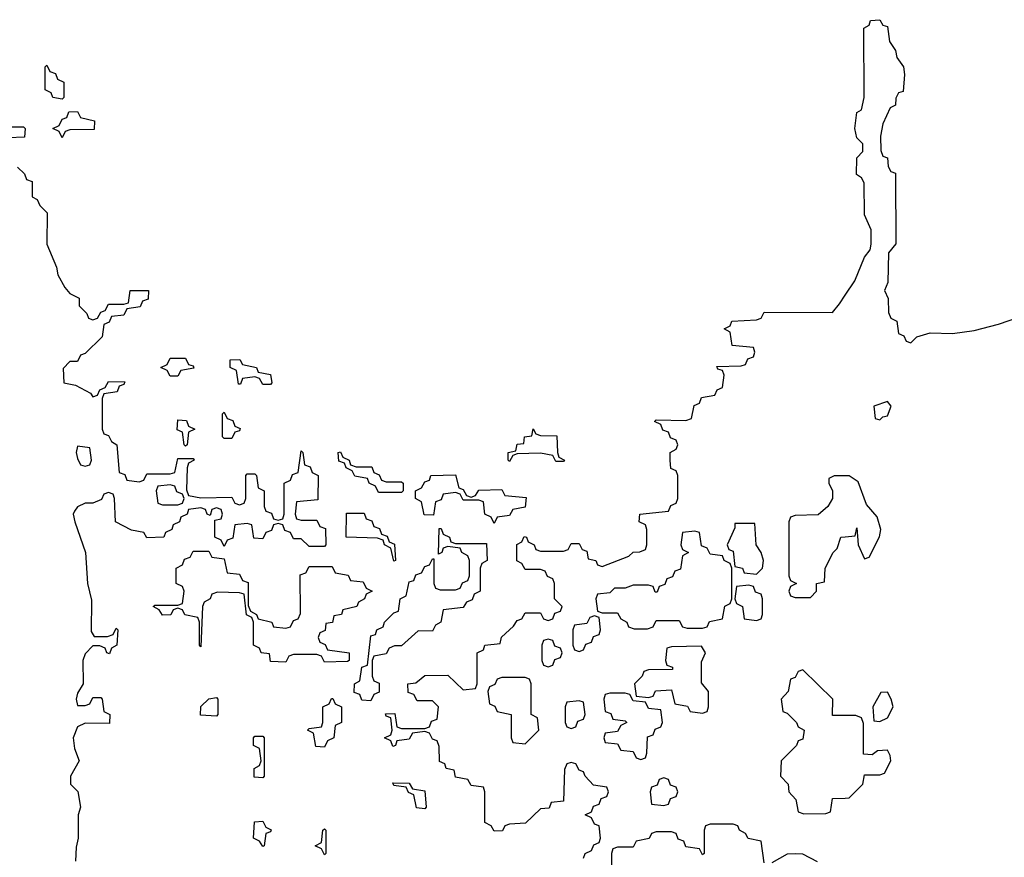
# Model space of a CAD drawing. Header units: inches. Extents: x 2718490 to 2828976, y 856982 to 957410.
# Tile 11 of 63: x 2737860 to 2740413, y 905780 to 907952. Entities that reach past the tile are written whole.
import ezdxf

# ---------------------------------------------------------------- set-up
doc = ezdxf.new("R2010")
doc.units = ezdxf.units.IN
doc.header["$MEASUREMENT"] = 0
doc.layers.add('C7930', color=7, linetype='Continuous')
doc.layers.add('C7940', color=7, linetype='Continuous')

msp = doc.modelspace()

# ---------------------------------------------------------------- linework, layer by layer
at = {"layer": 'C7930', "color": 6}
for points in [[(2737970, 907746), (2737946, 907750), (2737942, 907762), (2737926, 907770), (2737926, 907830), (2737930, 907834), (2737938, 907818), (2737952.7, 907812.7), (2737958, 907798), (2737974, 907790), (2737974, 907750)], [(2737970, 907646), (2737962, 907662), (2737946, 907670), (2737962, 907678), (2737970, 907694), (2737982, 907698), (2737987.3, 907712.7), (2738010, 907714), (2738018, 907698), (2738054, 907690), (2738052.7, 907667.3), (2737990, 907666), (2737978, 907662)], [(2738250, 907028), (2738242, 907042), (2738226, 907050), (2738242, 907058), (2738250, 907074), (2738290, 907074), (2738298, 907058), (2738310, 907054), (2738311.6, 907048.4), (2738278, 907042), (2738270, 907028)], [(2738490, 907006), (2738482, 907022), (2738470, 907026), (2738438, 907022), (2738432.7, 907007.3), (2738427.3, 907007.3), (2738422, 907042), (2738406, 907050), (2738406, 907070), (2738431.1, 907071.1), (2738438, 907058), (2738474, 907050), (2738478, 907038), (2738510, 907032), (2738514, 907010), (2738510, 907006)], [(2738390, 906866), (2738386, 906870), (2738386, 906930), (2738390, 906934), (2738398, 906918), (2738412.7, 906912.7), (2738418, 906898), (2738431.6, 906891.6), (2738430, 906886), (2738418, 906882), (2738410, 906866)], [(2738290, 906846), (2738286, 906850), (2738282, 906882), (2738268.4, 906888.4), (2738270, 906914), (2738292.7, 906912.7), (2738298, 906898), (2738314, 906890), (2738298, 906882), (2738294, 906850)], [(2739250, 906806), (2739242, 906822), (2739210, 906828), (2739150, 906826), (2739138, 906822), (2739130, 906806), (2739126, 906810), (2739126, 906830), (2739146, 906834), (2739150, 906851.3), (2739167.3, 906852.7), (2739168.7, 906870), (2739187.3, 906872.7), (2739191, 906891), (2739198, 906878), (2739210, 906874), (2739252.7, 906872.7), (2739254, 906830), (2739258, 906818), (2739272, 906810), (2739270, 906806)], [(2738010, 906846), (2738006, 906830), (2738010, 906814), (2738018, 906798), (2738030, 906794), (2738042, 906798), (2738046, 906810), (2738042, 906842)], [(2738732.7, 906792.7), (2738772.7, 906792.7), (2738778, 906778), (2738792, 906772), (2738798, 906758), (2738810, 906754), (2738850, 906754), (2738854, 906750), (2738854, 906730), (2738850, 906726), (2738790, 906726), (2738782, 906742), (2738766, 906750), (2738762, 906762), (2738728.4, 906768.4), (2738722, 906782), (2738706, 906790), (2738702, 906802), (2738687.3, 906807.3), (2738686, 906830), (2738691.6, 906831.6), (2738698, 906818), (2738714, 906810), (2738718, 906798)], [(2739030, 906714), (2739042, 906718), (2739050, 906732), (2739110, 906734), (2739118, 906718), (2739172.7, 906712.7), (2739170, 906688), (2739138, 906682), (2739130, 906666), (2739098, 906662), (2739090, 906646), (2739082, 906662), (2739066, 906670), (2739062, 906702), (2739050, 906706), (2739010, 906706), (2739002, 906722), (2738990, 906726), (2738958, 906722), (2738952.7, 906707.3), (2738938, 906702), (2738932.7, 906667.3), (2738908.4, 906668.4), (2738902, 906702), (2738886, 906710), (2738886, 906730), (2738902, 906738), (2738910, 906754), (2738922, 906758), (2738926, 906770), (2738990, 906772), (2738998, 906738), (2739010, 906734), (2739018, 906718)], [(2738250, 906746), (2738218, 906742), (2738214, 906730), (2738218, 906698), (2738230, 906694), (2738270, 906694), (2738282, 906698), (2738286, 906710), (2738282, 906722), (2738267.3, 906727.3), (2738262, 906742)], [(2738830, 906548), (2738822, 906582), (2738806, 906590), (2738802, 906602), (2738787.3, 906607.3), (2738706, 906610), (2738707.3, 906672.7), (2738752.7, 906672.7), (2738758, 906658), (2738772.7, 906652.7), (2738778, 906638), (2738792.7, 906632.7), (2738798, 906618), (2738812.7, 906612.7), (2738818, 906598), (2738831.6, 906591.6), (2738834, 906550)], [(2738990, 906594), (2739070, 906594), (2739072, 906550), (2739058, 906542), (2739054, 906530), (2739054, 906470), (2739038, 906462), (2739032.7, 906447.3), (2739018, 906442), (2739010, 906428), (2738958, 906422), (2738952, 906390), (2738938, 906382), (2738930, 906366), (2738892.7, 906367.3), (2738850, 906328.7), (2738832, 906328), (2738818, 906322), (2738810, 906308), (2738778, 906302), (2738774, 906290), (2738774, 906250), (2738778, 906238), (2738791.6, 906231.6), (2738792, 906208), (2738778, 906202), (2738770, 906186), (2738747.3, 906187.3), (2738742, 906202), (2738727.3, 906207.3), (2738728, 906230), (2738742, 906238), (2738747.3, 906272.7), (2738762, 906278), (2738770, 906354), (2738782, 906358), (2738786, 906370), (2738802, 906378), (2738806, 906390), (2738818, 906402), (2738830, 906414), (2738842, 906418), (2738846, 906450), (2738862, 906458), (2738870, 906494), (2738882, 906498), (2738887.3, 906512.7), (2738902, 906518), (2738910, 906534), (2738922, 906538), (2738930, 906554), (2738934, 906554), (2738934, 906490), (2738938, 906478), (2738950, 906474), (2738990, 906474), (2739002, 906478), (2739008, 906492), (2739022, 906498), (2739026, 906510), (2739026, 906550), (2739022, 906562), (2739006, 906570), (2739002, 906582), (2738970, 906586), (2738958, 906582), (2738954, 906570), (2738946, 906566), (2738947.3, 906632.7), (2738952.7, 906632.7), (2738958, 906618), (2738974, 906610), (2738978, 906598)], [(2739610, 906626), (2739578, 906622), (2739574, 906590), (2739578, 906578), (2739594, 906570), (2739578, 906562), (2739572.7, 906527.3), (2739558, 906522), (2739552.7, 906507.3), (2739538, 906502), (2739532.7, 906487.3), (2739518, 906482), (2739512.7, 906467.3), (2739507.3, 906467.3), (2739502, 906482), (2739490, 906486), (2739450, 906486), (2739430, 906478), (2739402, 906478), (2739390, 906466), (2739358, 906462), (2739354, 906450), (2739358, 906418), (2739370, 906414), (2739410, 906414), (2739418, 906398), (2739434, 906390), (2739438, 906378), (2739452.7, 906372.7), (2739487.3, 906372.7), (2739502, 906378), (2739510, 906394), (2739570, 906394), (2739578, 906378), (2739590, 906374), (2739630, 906374), (2739642, 906378), (2739648.4, 906391.6), (2739682, 906398), (2739688.4, 906431.6), (2739702, 906438), (2739706, 906450), (2739706, 906530), (2739702, 906542), (2739686, 906550), (2739682, 906562), (2739650, 906566), (2739642, 906582), (2739627.3, 906587.3), (2739622, 906622)], [(2739766, 906646), (2739714, 906646), (2739714, 906634), (2739694, 906590), (2739698, 906578), (2739710, 906574), (2739714, 906534), (2739734, 906530), (2739738, 906518), (2739770, 906514), (2739786, 906530), (2739788, 906550), (2739782, 906570), (2739769, 906590)], [(2738550, 906374), (2738562, 906378), (2738570, 906394), (2738582, 906398), (2738588, 906412), (2738587.3, 906512.7), (2738602, 906518), (2738610, 906534), (2738670, 906534), (2738678, 906518), (2738711.6, 906511.6), (2738718, 906498), (2738750, 906494), (2738758, 906478), (2738774, 906470), (2738758, 906462), (2738754, 906450), (2738738, 906442), (2738734, 906430), (2738698, 906422), (2738694, 906410), (2738674, 906406), (2738671.1, 906388.9), (2738654, 906386), (2738651.6, 906368.4), (2738638, 906362), (2738634, 906350), (2738638, 906338), (2738652, 906332), (2738658, 906318), (2738714, 906310), (2738714, 906290), (2738710, 906288), (2738650, 906286), (2738642, 906302), (2738630, 906306), (2738570, 906306), (2738558, 906302), (2738550, 906286), (2738510, 906288), (2738507.3, 906307.3), (2738486, 906310), (2738482, 906322), (2738466, 906330), (2738466, 906390), (2738462, 906402), (2738448.4, 906408.4), (2738442, 906462), (2738430, 906466), (2738372.7, 906467.3), (2738358, 906462), (2738354, 906450), (2738338, 906442), (2738334, 906430), (2738330, 906326), (2738326, 906330), (2738326, 906390), (2738322, 906402), (2738288.4, 906408.4), (2738282, 906422), (2738270, 906426), (2738258, 906422), (2738251.6, 906408.4), (2738230, 906408), (2738222, 906422), (2738206, 906430), (2738210, 906434), (2738270, 906434), (2738282, 906438), (2738286, 906470), (2738282, 906482), (2738266, 906490), (2738266, 906530), (2738282, 906538), (2738287.3, 906552.7), (2738302, 906558), (2738310, 906574), (2738350, 906574), (2738358, 906558), (2738390, 906554), (2738398, 906518), (2738430, 906514), (2738438, 906498), (2738452.7, 906492.7), (2738452.7, 906432.7), (2738458, 906418), (2738474, 906410), (2738478, 906398), (2738514, 906390), (2738518, 906378)], [(2739750, 906486), (2739718, 906482), (2739714, 906450), (2739718, 906438), (2739734, 906430), (2739738, 906398), (2739770, 906394), (2739782, 906398), (2739786, 906410), (2739786, 906450), (2739782, 906462), (2739767.3, 906467.3), (2739762, 906482)], [(2739350, 906406), (2739338, 906402), (2739330, 906386), (2739298, 906382), (2739294, 906370), (2739294, 906330), (2739298, 906318), (2739310, 906314), (2739322, 906318), (2739327.3, 906332.7), (2739342, 906338), (2739347.3, 906352.7), (2739362, 906358), (2739366, 906370), (2739362, 906402)], [(2739230, 906346), (2739218, 906342), (2739214, 906330), (2739214, 906290), (2739218, 906278), (2739230, 906274), (2739242, 906278), (2739247.3, 906292.7), (2739262, 906298), (2739266, 906310), (2739262, 906322), (2739247.3, 906327.3), (2739242, 906342)], [(2739627.3, 906327.3), (2739550, 906326), (2739538, 906322), (2739534, 906290), (2739538, 906278), (2739552.7, 906272.7), (2739552.7, 906267.3), (2739490, 906266), (2739478, 906262), (2739474, 906250), (2739454, 906230), (2739458, 906198), (2739490, 906194), (2739502, 906198), (2739508.4, 906211.6), (2739550, 906214), (2739558, 906178), (2739591.6, 906171.6), (2739598, 906158), (2739630, 906154), (2739642, 906158), (2739646, 906170), (2739646, 906210), (2739627.3, 906232.7), (2739627.3, 906287.3), (2739638, 906310)], [(2739170, 906246), (2739110, 906246), (2739098, 906242), (2739092, 906228), (2739078, 906222), (2739074, 906210), (2739078, 906178), (2739092, 906172), (2739098, 906158), (2739134, 906150), (2739134, 906090), (2739138, 906078), (2739170, 906074), (2739206, 906110), (2739202, 906142), (2739186, 906150), (2739186, 906230), (2739182, 906242)], [(2738370, 906146), (2738328.4, 906148.4), (2738329.3, 906170.7), (2738350, 906191.3), (2738370, 906194), (2738374, 906190), (2738374, 906150)], [(2738650, 906066), (2738627.3, 906067.3), (2738622, 906102), (2738606, 906110), (2738610, 906114), (2738642, 906118), (2738646, 906130), (2738646, 906170), (2738662, 906178), (2738668, 906192), (2738672, 906192), (2738678, 906178), (2738694, 906170), (2738694, 906130), (2738678, 906122), (2738674, 906090), (2738658, 906082)], [(2739430, 906206), (2739390, 906206), (2739378, 906202), (2739374, 906190), (2739378, 906158), (2739392.7, 906152.7), (2739398, 906138), (2739430, 906134), (2739434, 906130), (2739418, 906122), (2739410, 906106), (2739378, 906102), (2739374, 906090), (2739378, 906078), (2739410, 906074), (2739418, 906058), (2739450, 906054), (2739458, 906038), (2739470, 906034), (2739482, 906038), (2739486, 906050), (2739487.3, 906092.7), (2739502, 906098), (2739507.3, 906112.7), (2739522, 906118), (2739526, 906130), (2739522, 906162), (2739490, 906166), (2739482, 906182), (2739450, 906186), (2739442, 906202)], [(2739310, 906186), (2739278, 906182), (2739274, 906170), (2739274, 906130), (2739278, 906118), (2739290, 906114), (2739302, 906118), (2739307.3, 906132.7), (2739322, 906138), (2739326, 906150), (2739322, 906182)], [(2738490, 905986), (2738468, 905988), (2738468, 906010), (2738482, 906018), (2738486, 906030), (2738482, 906062), (2738466, 906070), (2738466, 906090), (2738470, 906094), (2738490, 906094), (2738494, 906090), (2738494, 905990)], [(2739530, 905986), (2739518, 905982), (2739512.7, 905967.3), (2739498, 905962), (2739494, 905950), (2739498, 905918), (2739530, 905914), (2739542, 905918), (2739547.3, 905932.7), (2739562, 905938), (2739566, 905950), (2739562, 905962), (2739547.3, 905967.3), (2739542, 905982)], [(2738910, 905906), (2738888.7, 905908.7), (2738882, 905942), (2738868, 905948), (2738862, 905962), (2738830, 905966), (2738827.3, 905972.7), (2738870, 905972), (2738878, 905958), (2738910, 905952), (2738914, 905910)], [(2738490, 905808), (2738482, 905822), (2738466, 905830), (2738468.4, 905871.6), (2738490, 905874), (2738498, 905858), (2738511.6, 905851.6), (2738510, 905846), (2738498, 905842), (2738494, 905810)], [(2738650, 905786), (2738642, 905802), (2738626, 905810), (2738642, 905818), (2738646, 905850), (2738650, 905854), (2738654, 905850), (2738654, 905790)]]:
    msp.add_lwpolyline(points, close=True, dxfattribs=at)
for points in [[(2737830, 907674), (2737870, 907674), (2737874, 907670), (2737872.7, 907647.3), (2737830, 907646)], [(2737854, 907570), (2737872.7, 907552.7), (2737878, 907538), (2737892, 907532), (2737892.7, 907492.7), (2737905.4, 907485.4), (2737912, 907470), (2737930.8, 907450.8), (2737930.3, 907370), (2737955.5, 907310), (2737959.1, 907290), (2737977.3, 907257.3), (2737990, 907242), (2738014, 907230), (2738014, 907210), (2738034, 907190), (2738038, 907178), (2738050, 907174), (2738062, 907178), (2738070, 907194), (2738082, 907198), (2738090, 907214), (2738130, 907214), (2738142, 907218), (2738146, 907250), (2738194, 907250), (2738192.7, 907227.3), (2738178, 907222), (2738172.7, 907207.3), (2738138, 907202), (2738130, 907186), (2738098, 907182), (2738092, 907168), (2738078, 907162), (2738074, 907130), (2738030, 907086), (2738018, 907082), (2738010, 907066), (2737990, 907066), (2737972.7, 907047.3), (2737974, 907010), (2738004.7, 907004.7), (2738043.6, 906983.6), (2738050, 906974), (2738062, 906978), (2738068, 906992), (2738082, 906998), (2738090, 907014), (2738132.7, 907012.7), (2738130, 907006), (2738118, 907002), (2738112.7, 906987.3), (2738078, 906982), (2738074, 906970), (2738074, 906890), (2738078, 906878), (2738090, 906874), (2738098, 906858), (2738112, 906850), (2738118, 906778), (2738132.7, 906772.7), (2738138, 906758), (2738170, 906754), (2738182, 906758), (2738190, 906774), (2738250, 906774), (2738262, 906778), (2738270, 906814), (2738310, 906814), (2738312, 906810), (2738298, 906802), (2738294, 906790), (2738292.7, 906732.7), (2738298, 906718), (2738330, 906712), (2738410, 906714), (2738418, 906698), (2738430, 906694), (2738442, 906698), (2738446, 906710), (2738446, 906770), (2738450, 906774), (2738470, 906774), (2738474, 906770), (2738478, 906738), (2738494, 906730), (2738494, 906690), (2738498, 906678), (2738512.7, 906672.7), (2738518, 906658), (2738530, 906654), (2738542, 906658), (2738546, 906670), (2738546, 906750), (2738562, 906758), (2738567.3, 906772.7), (2738582, 906778), (2738590, 906834), (2738594, 906830), (2738598, 906798), (2738612.7, 906792.7), (2738618, 906778), (2738634, 906770), (2738632.7, 906707.3), (2738578, 906702), (2738574, 906670), (2738578, 906658), (2738590, 906654), (2738630, 906654), (2738638, 906638), (2738652.7, 906632.7), (2738654, 906590), (2738650, 906586), (2738610, 906586), (2738590, 906606), (2738570, 906606), (2738562, 906622), (2738547.3, 906627.3), (2738542, 906642), (2738530, 906646), (2738518, 906642), (2738512.7, 906627.3), (2738498, 906622), (2738490, 906606), (2738467.3, 906607.3), (2738462, 906642), (2738450, 906646), (2738418, 906642), (2738412.7, 906607.3), (2738398, 906602), (2738390, 906586), (2738382, 906602), (2738366, 906610), (2738366, 906654), (2738382, 906658), (2738386, 906670), (2738382, 906682), (2738370, 906686), (2738358, 906682), (2738354, 906666), (2738346, 906670), (2738342, 906682), (2738330, 906686), (2738298, 906682), (2738294, 906670), (2738278, 906662), (2738274, 906650), (2738258, 906642), (2738254, 906630), (2738238, 906622), (2738234, 906610), (2738190, 906608), (2738182, 906622), (2738150, 906628), (2738108, 906650), (2738106, 906710), (2738102, 906722), (2738090, 906726), (2738078, 906722), (2738072, 906708), (2738050, 906698), (2738030, 906698), (2738010, 906688.7), (2738002, 906678), (2737998.8, 906670), (2738002.8, 906650), (2738030.8, 906570), (2738036, 906490), (2738046.4, 906446.4), (2738045.4, 906365.4), (2738052.7, 906352.7), (2738087.3, 906352.7), (2738102, 906358), (2738110, 906374), (2738114, 906370), (2738112, 906330), (2738098, 906322), (2738092.7, 906307.3), (2738086, 906310), (2738082, 906322), (2738068, 906328), (2738050, 906328.7), (2738030, 906308), (2738024, 906290), (2738024.7, 906230), (2738010, 906206), (2738006, 906190), (2738010, 906174), (2738030, 906174), (2738042, 906178), (2738050, 906194), (2738070, 906194), (2738074, 906190), (2738078, 906158), (2738094, 906150), (2738092.7, 906127.3), (2738030, 906128), (2738010, 906118), (2737998.8, 906090), (2738002.5, 906062.5), (2738014, 906030), (2737992, 905990), (2737992, 905970), (2738010.8, 905950.8), (2738018, 905910), (2738012, 905890), (2738012, 905830), (2738006, 905806), (2738004.7, 905770)], [(2739322, 905778), (2739326, 905790), (2739342, 905798), (2739348, 905812), (2739362, 905818), (2739366, 905830), (2739362, 905862), (2739350, 905866), (2739342, 905882), (2739326, 905890), (2739342, 905898), (2739347.3, 905912.7), (2739362, 905918), (2739367.3, 905932.7), (2739382, 905938), (2739386, 905950), (2739382, 905962), (2739347.3, 905967.3), (2739326, 905990), (2739322, 906002), (2739310, 906006), (2739302, 906022), (2739290, 906026), (2739278, 906022), (2739272.7, 906007.3), (2739270, 905926), (2739238, 905922), (2739232.7, 905907.3), (2739210, 905906), (2739171.6, 905868.4), (2739130, 905866), (2739118, 905862), (2739111.6, 905848.4), (2739090, 905848), (2739082, 905862), (2739066, 905870), (2739066, 905950), (2739062, 905962), (2739030, 905966), (2739022, 905982), (2738990, 905988), (2738986, 906006), (2738966, 906010), (2738962, 906022), (2738948.4, 906028.4), (2738947.3, 906067.3), (2738942, 906082), (2738930, 906086), (2738922, 906102), (2738910, 906106), (2738878, 906102), (2738870, 906086), (2738838, 906082), (2738834, 906070), (2738827.3, 906067.3), (2738822, 906082), (2738806, 906090), (2738822, 906098), (2738826, 906110), (2738822, 906142), (2738810, 906146), (2738808, 906152), (2738832.7, 906152.7), (2738838, 906118), (2738850, 906114), (2738910, 906114), (2738922, 906118), (2738927.3, 906132.7), (2738942, 906138), (2738946, 906170), (2738930, 906186), (2738890, 906186), (2738882, 906202), (2738867.3, 906207.3), (2738866, 906230), (2738887.3, 906232.7), (2738910, 906251.3), (2738970, 906252), (2739010, 906214), (2739042, 906218), (2739046, 906230), (2739046, 906310), (2739062, 906318), (2739066, 906330), (2739106, 906334), (2739108.9, 906351.1), (2739140.4, 906379.6), (2739150, 906394), (2739162, 906398), (2739170, 906414), (2739210, 906414), (2739218, 906398), (2739230, 906394), (2739242, 906398), (2739247.3, 906412.7), (2739262, 906418), (2739266, 906430), (2739246, 906450), (2739246, 906490), (2739242, 906502), (2739228, 906508), (2739222, 906522), (2739210, 906526), (2739170, 906526), (2739162, 906542), (2739148.4, 906548.4), (2739148.7, 906591.3), (2739162, 906598), (2739168, 906612), (2739174, 906610), (2739178, 906598), (2739194, 906590), (2739198, 906578), (2739210, 906574), (2739270, 906574), (2739282, 906578), (2739290, 906594), (2739310, 906594), (2739318, 906578), (2739330, 906574), (2739334, 906554), (2739354, 906550), (2739358, 906538), (2739370, 906534), (2739439, 906561), (2739450, 906571.3), (2739468, 906572), (2739482, 906578), (2739486, 906590), (2739486, 906630), (2739482, 906642), (2739466, 906650), (2739468, 906670), (2739542, 906678), (2739548, 906692), (2739562, 906698), (2739566, 906710), (2739566, 906770), (2739562, 906782), (2739548.4, 906788.4), (2739546, 906810), (2739546, 906830), (2739562, 906838), (2739566, 906850), (2739562, 906862), (2739547.3, 906867.3), (2739542, 906882), (2739527.3, 906887.3), (2739522, 906902), (2739506, 906910), (2739510, 906914), (2739587.3, 906912.7), (2739602, 906918), (2739608.4, 906951.6), (2739622, 906958), (2739627.3, 906972.7), (2739662, 906978), (2739668, 906992), (2739682, 906998), (2739686, 907030), (2739682, 907042), (2739670, 907046), (2739667.3, 907052.7), (2739730, 907054), (2739742, 907058), (2739747.3, 907072.7), (2739762, 907078), (2739766, 907090), (2739762, 907102), (2739707.3, 907107.3), (2739702, 907142), (2739686, 907150), (2739702, 907158), (2739706, 907170), (2739770, 907174), (2739782, 907178), (2739790, 907194), (2739967.3, 907192.7), (2739985.2, 907214.8), (2740000, 907237.3)], [(2740000, 906769), (2739971.1, 906768.9), (2739958, 906762), (2739958, 906750), (2739966.8, 906730), (2739966.8, 906710), (2739954.8, 906690), (2739930, 906668), (2739870, 906666), (2739858, 906662), (2739854, 906650), (2739854, 906510), (2739858, 906498), (2739874, 906490), (2739858, 906482), (2739854, 906470), (2739858, 906458), (2739870, 906454), (2739910, 906454), (2739926, 906470), (2739926, 906490), (2739946, 906494), (2739948, 906530), (2739968.7, 906570), (2739979, 906581), (2739988.7, 906610), (2740000, 906611.2)], [(2740000, 906147.3), (2739967.3, 906147.3), (2739968, 906190), (2739890, 906266), (2739878, 906262), (2739870, 906246), (2739858, 906242), (2739852, 906210), (2739834, 906190), (2739838, 906158), (2739850, 906154), (2739874, 906130), (2739878, 906118), (2739894, 906110), (2739890, 906086), (2739878, 906082), (2739874, 906070), (2739834, 906030), (2739832, 905990), (2739852, 905970), (2739854, 905950), (2739872, 905930), (2739878, 905898), (2739892.7, 905892.7), (2739950, 905894), (2739962, 905898), (2739967.3, 905932.7), (2740000, 905933.7)], [(2739790, 905766), (2739782, 905822), (2739748.4, 905828.4), (2739742, 905842), (2739726, 905850), (2739722, 905862), (2739710, 905866), (2739650, 905866), (2739638, 905862), (2739634, 905850), (2739634, 905790), (2739630, 905786), (2739622, 905802), (2739587.3, 905807.3), (2739582, 905822), (2739567.3, 905827.3), (2739562, 905842), (2739550, 905846), (2739510, 905846), (2739498, 905842), (2739491.6, 905828.4), (2739458, 905822), (2739450, 905806), (2739410, 905806), (2739398, 905802), (2739394, 905790), (2739394, 905750)], [(2739928, 905768), (2739890, 905788), (2739870, 905788.7), (2739850, 905788), (2739810, 905766)]]:
    msp.add_lwpolyline(points, dxfattribs=at)
at = {"layer": 'C7940', "color": 6}
for points in [[(2740000, 907237.3), (2740024.9, 907275.1), (2740050, 907336), (2740064.8, 907355.2), (2740067.6, 907370), (2740067.5, 907407.5), (2740050, 907446), (2740049.1, 907529.1), (2740042, 907542), (2740029.7, 907550.3), (2740030, 907594), (2740046, 907610), (2740046, 907630), (2740030, 907646), (2740025.2, 907670), (2740030, 907711), (2740042, 907718), (2740049.4, 907750), (2740048, 907930), (2740062, 907938), (2740066, 907950), (2740090, 907952), (2740098, 907938), (2740110, 907934), (2740115.3, 907895.3), (2740130, 907872), (2740133.7, 907853.7), (2740151.3, 907830), (2740154, 907810), (2740150, 907766), (2740138, 907762), (2740131.1, 907748.9), (2740130.7, 907730), (2740116.9, 907723.1), (2740098, 907682), (2740091.3, 907650), (2740092.7, 907612.7), (2740098, 907598), (2740110, 907594), (2740111.6, 907571.6), (2740118, 907558), (2740130, 907554), (2740130.7, 907549.3), (2740131, 907371), (2740112.7, 907347.3), (2740110.7, 907270.7), (2740102, 907250), (2740111.1, 907228.9), (2740112.7, 907192.7), (2740118, 907178), (2740134, 907170), (2740138, 907138), (2740152, 907132), (2740158, 907118), (2740170, 907114), (2740186, 907130), (2740220.2, 907139.8), (2740278, 907138), (2740334.1, 907145.9), (2740397.3, 907162.7), (2740550, 907215.2)], [(2740000, 906611.2), (2740026, 906614), (2740030, 906634), (2740034, 906590), (2740050, 906554), (2740062, 906558), (2740089.2, 906610.8), (2740092.7, 906630), (2740083.2, 906663.2), (2740055.1, 906695.1), (2740033.6, 906753.6), (2740010, 906769), (2740000, 906769)], [(2740000, 905933.7), (2740010, 905934), (2740046, 905970), (2740050, 905994), (2740090, 905994), (2740102, 905998), (2740118, 906030), (2740116.4, 906043.6), (2740110, 906058), (2740083.6, 906056.4), (2740070, 906046), (2740047.3, 906047.3), (2740047.3, 906127.3), (2740042, 906142), (2740027.3, 906147.3), (2740000, 906147.3)]]:
    msp.add_lwpolyline(points, dxfattribs=at)
for points in [[(2740110, 906962), (2740074, 906950), (2740078, 906918), (2740090, 906914), (2740098, 906922), (2740110, 906924.7), (2740119, 906950)], [(2740110, 906208), (2740092.7, 906207.3), (2740072, 906170), (2740074, 906134), (2740090, 906132), (2740110, 906142), (2740124, 906170), (2740119, 906190)]]:
    msp.add_lwpolyline(points, close=True, dxfattribs=at)

doc.saveas('drawing.dxf')
